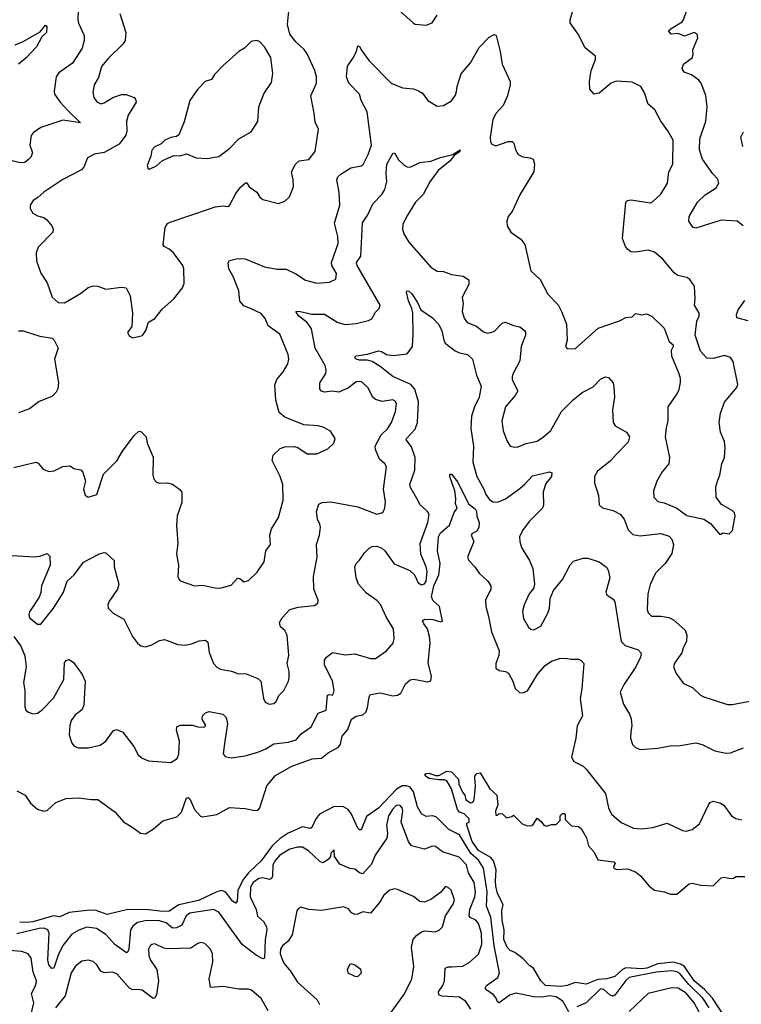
# Model space of a CAD drawing. Extents: x 2199565 to 2323334, y 894172 to 1018966.
# Tile 73 of 256: x 2274393 to 2278942, y 903096 to 909305. Entities that reach past the tile are written whole.
import ezdxf

# ---------------------------------------------------------------- set-up
doc = ezdxf.new("R2010")
doc.units = 0

msp = doc.modelspace()

# ---------------------------------------------------------------- linework, layer by layer
at = {"layer": '0CON10XD'}
for points in [[(2275024.2, 909345), (2275062.5, 909225), (2275057.5, 909175), (2275045.9, 909154.1), (2274950.1, 909059.9), (2274909.1, 909010.9), (2274888.6, 908941.4), (2274862.2, 908895), (2274853.2, 908846.8), (2274860.8, 908815), (2274878.3, 908788.3), (2274904.2, 908774.2), (2274925, 908780.8), (2274978.8, 908815), (2275035, 908834.5), (2275063.6, 908833.6), (2275113.9, 908813.9), (2275123.6, 908803.6), (2275126, 908785), (2275077.4, 908702.6), (2275066.7, 908663.3), (2275068.9, 908605), (2275062.2, 908577.8), (2275019.6, 908520.4), (2274925, 908467.5), (2274863.7, 908456.3), (2274820, 908435), (2274796, 908375), (2274781.3, 908358.7), (2274665, 908297.1), (2274545, 908218.6), (2274506.8, 908183.2), (2274476.7, 908165), (2274458.8, 908135), (2274458.8, 908115), (2274476.1, 908086.1), (2274505, 908068.8), (2274545, 908057.5), (2274563.4, 908043.4), (2274594.3, 908005), (2274602.9, 907985), (2274600.8, 907965), (2274509.7, 907870.3), (2274495.7, 907834.3), (2274499.5, 907785), (2274525, 907706.2), (2274565.8, 907645), (2274598, 907555), (2274635, 907522.5), (2274675, 907520.6), (2274775, 907577.8), (2274825, 907616.7), (2274855, 907627.8), (2274884.5, 907624.5), (2274935, 907605.7), (2275035, 907618.8), (2275063.6, 907613.6), (2275089.2, 907565), (2275103.8, 907455), (2275099.3, 907370.7), (2275073, 907333), (2275085, 907310), (2275105, 907300), (2275166.1, 907313.9), (2275187.5, 907345), (2275205, 907397.5), (2275245, 907420), (2275290.3, 907479.7), (2275365, 907546), (2275418, 907615), (2275428.9, 907641.1), (2275426.9, 907735), (2275420.8, 907755), (2275362, 907835), (2275335, 907858.8), (2275302.5, 907875), (2275296.7, 907885), (2275310, 907995), (2275325, 908020), (2275340.5, 908029.5), (2275588.3, 908111.7), (2275625, 908124.4), (2275675, 908131.4), (2275705, 908128), (2275715, 908134), (2275755, 908209.2), (2275785, 908250), (2275816.4, 908276.4), (2275825, 908276.7), (2275840.3, 908250.3), (2275887, 908217), (2275905.8, 908185.8), (2275925, 908171.2), (2276025, 908146.7), (2276065, 908162), (2276092.7, 908187.3), (2276118.3, 908251.7), (2276117.3, 908297.3), (2276106, 908345), (2276131.4, 908395), (2276155, 908415.7), (2276215, 908423.8), (2276255.6, 908474.4), (2276276.7, 908615), (2276255, 908660), (2276250, 908715), (2276227.1, 908825), (2276264.3, 908905), (2276263.1, 908945), (2276254.4, 908985), (2276205, 909089.4), (2276186.7, 909116.7), (2276133.8, 909165), (2276096.2, 909215), (2276082, 909275), (2276098.8, 909445)], [(2274761.1, 909365), (2274758.9, 909305), (2274762.6, 909282.6), (2274798, 909205), (2274798, 909175), (2274786.5, 909125), (2274725, 909031.9), (2274640.3, 908969.7), (2274623.3, 908945), (2274609.4, 908855), (2274612.9, 908835), (2274646.9, 908785), (2274695, 908735.6), (2274775.7, 908654.3), (2274665, 908671.3), (2274525, 908625.6), (2274477.6, 908592.4), (2274464.5, 908575), (2274456.5, 908515), (2274472.5, 908465), (2274462.1, 908437.9), (2274450, 908425), (2274425, 908405.7), (2274395, 908402.5), (2274337.1, 908417.1)], [(2274355, 906481.5), (2274495, 906514.3), (2274508.5, 906508.5), (2274540.9, 906470.9), (2274575.8, 906455.8), (2274610.3, 906459.7), (2274665, 906487.5), (2274711.7, 906491.7), (2274734.2, 906474.2), (2274777, 906467), (2274791.2, 906451.2), (2274806.7, 906395), (2274794.1, 906344.1), (2274805, 906307.5), (2274825, 906293.3), (2274879.3, 906310.7), (2274921.2, 906438.8), (2275005.6, 906524.4), (2275040, 906585), (2275115, 906682.5), (2275141.7, 906708.3), (2275155, 906710), (2275190, 906675), (2275195.8, 906635), (2275235, 906547.5), (2275231.4, 906435), (2275238.8, 906408.8), (2275255, 906388.8), (2275275, 906382), (2275325, 906384.2), (2275355, 906377.1), (2275402.7, 906342.7), (2275413.8, 906325), (2275415, 906260), (2275384.4, 906175.6), (2275381.4, 906115), (2275389.2, 906005), (2275382, 905935), (2275393.3, 905865), (2275390, 905795), (2275397.5, 905775), (2275405, 905767.5), (2275495, 905736.2), (2275545, 905740), (2275625, 905722), (2275655, 905721.2), (2275725, 905740), (2275765, 905783.3), (2275780.7, 905780.7), (2275805, 905761.2), (2275835, 905769.2), (2275889.3, 905820.7), (2275933, 905887), (2275944, 905955), (2275973.8, 905995), (2275970.6, 906055), (2275980.6, 906095), (2276024.4, 906165.6), (2276054.4, 906275), (2276052.2, 906375), (2276035.7, 906425), (2275984.2, 906525), (2275990.3, 906559.7), (2276035, 906601.2), (2276065, 906610.8), (2276125, 906614.2), (2276147, 906607), (2276205, 906568), (2276265, 906567.5), (2276335, 906598.8), (2276374.1, 906635.9), (2276381.2, 906665), (2276351.2, 906711.2), (2276305, 906735.8), (2276275, 906744.4), (2276185, 906750), (2276065, 906799.4), (2276028.4, 906828.4), (2276007.9, 906905), (2276000.2, 906999.8), (2276013, 907037), (2276053.1, 907085), (2276082.5, 907135), (2276089.4, 907165), (2276085.7, 907195), (2276031.7, 907321.7), (2275960, 907375), (2275941.2, 907421.2), (2275915, 907452), (2275851.3, 907481.3), (2275805, 907500), (2275781.3, 907531.3), (2275774.4, 907595), (2275738.5, 907685), (2275710.8, 907735), (2275707, 907773), (2275715, 907787.5), (2275765, 907800), (2275815, 907797.5), (2275935, 907747.1), (2276015, 907733.1), (2276072, 907732), (2276133.3, 907703.3), (2276195, 907662.9), (2276265, 907644), (2276345, 907649.2), (2276385, 907670), (2276390.8, 907705), (2276360.8, 907755), (2276358.1, 907775), (2276400, 907895), (2276398.1, 907938.1), (2276377.2, 908022.8), (2276410, 908135), (2276406.5, 908215), (2276391.1, 908295), (2276399.2, 908315), (2276417.8, 908332.2), (2276479.8, 908370.2), (2276545, 908383.5), (2276557.6, 908392.4), (2276590.4, 908455), (2276611.1, 908515), (2276583.8, 908725), (2276545.8, 908795), (2276535.4, 908835.4), (2276468.6, 908905), (2276453.1, 908945), (2276458.3, 909011.7), (2276495.9, 909064.1), (2276516.7, 909105), (2276525, 909140), (2276538, 909135), (2276546, 909115), (2276595.7, 909045), (2276733.8, 908905), (2276805.8, 908875.8), (2276875, 908868.8), (2276907, 908857), (2276931.2, 908841.2), (2276965, 908796.2), (2277025, 908760), (2277065, 908763.8), (2277115.8, 908794.2), (2277139.7, 908830.3), (2277147, 908853), (2277150, 908885), (2277175.8, 908964.2), (2277235, 909033.8), (2277289.5, 909130.5), (2277352.5, 909195), (2277385, 909212.5), (2277396.7, 909205), (2277422, 909105), (2277434, 909025), (2277484.2, 908915), (2277485.7, 908895), (2277469.1, 908825), (2277440, 908765), (2277396.9, 908715), (2277375.6, 908675), (2277358.9, 908565), (2277360.8, 908535), (2277369.7, 908519.7), (2277395, 908510), (2277473.2, 908536.8), (2277497.3, 908537.3), (2277507.7, 908527.7), (2277518, 908485), (2277535.7, 908455.7), (2277565, 908440.8), (2277610, 908435), (2277630, 908425), (2277637.5, 908395), (2277633.8, 908345), (2277548.9, 908205), (2277498, 908095), (2277473.3, 908065), (2277463.3, 908035), (2277466.2, 908005), (2277488.8, 907965), (2277551.3, 907921.3), (2277577.6, 907887.6), (2277615, 907722.5), (2277675, 907666.2), (2277722.9, 907575), (2277786.7, 907506.7), (2277808.6, 907465), (2277840.8, 907385), (2277843.3, 907285), (2277833.3, 907245), (2277845, 907232.5), (2277895, 907230), (2278039.7, 907360.3), (2278174.3, 907405.7), (2278215, 907428), (2278255, 907432.5), (2278275, 907452.5), (2278315, 907443.8), (2278345, 907450), (2278377.5, 907435), (2278455, 907360), (2278486.4, 907276.4), (2278512.5, 907255), (2278513.3, 907245), (2278500.7, 907219.3), (2278501.2, 907185), (2278547.5, 907075), (2278556.7, 907045), (2278557, 907017), (2278546.2, 906965), (2278536.2, 906945), (2278478.8, 906865), (2278480, 906775), (2278467.9, 906732.1), (2278463.1, 906675), (2278488.6, 906545), (2278485.8, 906505), (2278443.8, 906455), (2278408.8, 906395), (2278388.8, 906335), (2278390.8, 906295), (2278415, 906267.5), (2278455, 906258.9), (2278535, 906225.7), (2278599.1, 906179.1), (2278705.7, 906155.7), (2278748.3, 906128.3), (2278805, 906060), (2278815, 906060), (2278825, 906070), (2278865, 906063.8), (2278886.7, 906085), (2278903, 906177), (2278898.8, 906195), (2278885, 906210), (2278818.3, 906248.3), (2278783.8, 906295), (2278781.2, 906358.8), (2278795, 906402.5), (2278806.6, 906433.4), (2278818.9, 906505), (2278835.7, 906545), (2278841.1, 906605), (2278835.5, 906645), (2278810.5, 906705), (2278803.5, 906765), (2278811.5, 906825), (2278837.2, 906892.8), (2278914, 906985), (2278921.2, 907005), (2278890.5, 907150.5), (2278873.3, 907175), (2278837, 907187), (2278765, 907168), (2278725, 907171.2), (2278685.8, 907215.8), (2278651.2, 907315), (2278661.2, 907405), (2278676.2, 907435), (2278676.7, 907455), (2278646.7, 907505), (2278651.2, 907545), (2278646.7, 907625), (2278617.7, 907667.7), (2278598.8, 907678.8), (2278542.7, 907692.7), (2278518.3, 907708.3), (2278448, 907795), (2278395, 907838.6), (2278355, 907851.4), (2278275, 907840), (2278245, 907840.8), (2278225, 907858), (2278211.4, 907875), (2278192.2, 907925), (2278213.8, 908155), (2278224.3, 908165.7), (2278245, 908168.6), (2278368.7, 908151.3), (2278385, 908158), (2278435.8, 908205), (2278476, 908275), (2278485.6, 908345), (2278511.4, 908395), (2278511.9, 908545), (2278478.9, 908605), (2278434.2, 908665), (2278397.3, 908737.3), (2278355, 908772.5), (2278332.5, 908845), (2278308, 908885), (2278255, 908911.9), (2278152.8, 908917.2), (2278122, 908905), (2278045, 908842), (2278015, 908836.7), (2277986.2, 908866.2), (2277984.2, 908915), (2277996, 908986), (2278022.5, 909055), (2278022, 909075), (2277958.3, 909128.3), (2277912.7, 909215), (2277863.1, 909285), (2277862.5, 909305), (2277883.3, 909375)], [(2276795.8, 909355.8), (2276872.5, 909285), (2276885, 909276.7), (2276955, 909270), (2276993.9, 909286.1), (2277025, 909333.8)], [(2278952.9, 908005), (2278915.4, 908035.4), (2278815, 908042), (2278655, 907990), (2278636.1, 907996.1), (2278611.2, 908035), (2278612.9, 908065), (2278666.5, 908155), (2278715, 908201.1), (2278783.8, 908245), (2278800, 908275), (2278795, 908300), (2278763.6, 908333.6), (2278698.5, 908425), (2278679.3, 908485), (2278680.6, 908555), (2278719.5, 908665), (2278726.9, 908755), (2278718, 908828), (2278688.6, 908905), (2278675, 908924), (2278627.4, 908957.4), (2278581.2, 908975), (2278568.8, 908995), (2278577.5, 909025), (2278632.5, 909065), (2278638.8, 909085), (2278636.7, 909115), (2278668.3, 909191.7), (2278663.3, 909215), (2278645, 909223.8), (2278585, 909201.2), (2278545, 909218), (2278500, 909215), (2278483.8, 909235), (2278499.3, 909250.7), (2278568.3, 909291.7), (2278578.8, 909305), (2278598.8, 909365)], [(2274365, 909147.8), (2274415, 909168.5), (2274522, 909228), (2274555, 909271.2), (2274564.1, 909264.1), (2274562.2, 909225), (2274532.1, 909197.9), (2274499.2, 909135), (2274434.2, 909065.8), (2274384.7, 909025.3)], [(2275215, 908364), (2275255, 908384.3), (2275293, 908417), (2275365, 908448), (2275405, 908446), (2275445, 908458.8), (2275505, 908434), (2275575, 908430), (2275647.6, 908442.4), (2275715, 908492.5), (2275775, 908554.2), (2275851.7, 908598.3), (2275895, 908662.5), (2275900.8, 908755), (2275931.7, 908838.3), (2275979.7, 908910.3), (2275988.9, 908965), (2275976.6, 909066.6), (2275936, 909135), (2275905, 909168), (2275885, 909173.8), (2275851.2, 909168.8), (2275810, 909125), (2275774.4, 909105.6), (2275675, 909016.2), (2275620.9, 908959.1), (2275601.4, 908928.6), (2275562, 908915), (2275513.9, 908866.1), (2275464.7, 908795), (2275429.5, 908660.5), (2275395, 908580), (2275381.7, 908568.3), (2275345, 908563.3), (2275307.5, 908545), (2275285, 908523.3), (2275245, 908503.8), (2275225, 908483.3), (2275220, 908445), (2275196.7, 908385), (2275202.5, 908365), (2275215, 908364)], [(2278952, 908505), (2278938.8, 908565), (2278955, 908597.5)], [(2274645, 905657.5), (2274668.9, 905695), (2274692.5, 905765), (2274735.6, 905805), (2274795, 905884.3), (2274895, 905938), (2274925, 905946.2), (2274935, 905943.3), (2274988.8, 905895), (2274989.2, 905855), (2275018.1, 905745), (2275010, 905715), (2274954.4, 905635), (2274948.1, 905615), (2274951.4, 905595), (2274982.8, 905562.8), (2275049.2, 905525), (2275103.8, 905415), (2275135, 905373.3), (2275156.4, 905356.4), (2275185, 905350), (2275225, 905363.3), (2275275, 905391.2), (2275305, 905396), (2275390, 905365), (2275435, 905360.8), (2275475, 905368.6), (2275525, 905389.2), (2275565, 905392), (2275579.4, 905379.4), (2275587.1, 905315), (2275614.2, 905245), (2275635, 905222), (2275659.4, 905209.4), (2275727.9, 905197.9), (2275765, 905182.9), (2275821.2, 905181.2), (2275895, 905151.2), (2275913.9, 905133.9), (2275930, 905025), (2275941.2, 905001.2), (2275965, 904988.8), (2275995, 904994), (2276010, 905005), (2276025.4, 905044.6), (2276057.5, 905075), (2276088, 905135), (2276091.2, 905155), (2276092, 905195), (2276078, 905245), (2276088.6, 905295), (2276079.6, 905425), (2276065, 905454.3), (2276037.4, 905477.4), (2276030, 905505), (2276047.1, 905532.9), (2276095, 905585.8), (2276148.7, 905601.3), (2276248.7, 905611.3), (2276272, 905625), (2276274, 905645), (2276247.5, 905715), (2276245.7, 905795), (2276268.8, 905915), (2276264.4, 905995), (2276281.9, 906055), (2276288.1, 906105), (2276284.5, 906124.5), (2276270.5, 906155), (2276263.5, 906205), (2276279.2, 906250.8), (2276298.8, 906261.2), (2276355, 906264), (2276525, 906234.4), (2276645, 906188.1), (2276681.7, 906198.3), (2276695.6, 906224.4), (2276698.9, 906265), (2276686.2, 906345), (2276704.3, 906485), (2276694.5, 906504.5), (2276661.9, 906535), (2276636.2, 906595), (2276633.9, 906615), (2276671.9, 906688.1), (2276712.2, 906725), (2276736, 906765), (2276762.9, 906835), (2276769.2, 906885), (2276759.5, 906899.5), (2276745, 906907.1), (2276677.6, 906897.6), (2276635, 906909.4), (2276618.9, 906925), (2276587.8, 906985), (2276544.5, 907024.5), (2276515, 907021.9), (2276465.4, 906984.6), (2276405, 906957.1), (2276365, 906961.9), (2276315, 906955.6), (2276295, 906962.5), (2276284.5, 906974.5), (2276284.4, 907015), (2276322.9, 907075), (2276325.6, 907095), (2276319.4, 907125), (2276256.4, 907235), (2276232.7, 907355), (2276205, 907396.7), (2276153.5, 907435), (2276134.3, 907465), (2276153.3, 907466.7), (2276235, 907449.1), (2276315, 907449.4), (2276397.5, 907395), (2276445, 907382.5), (2276515, 907388.9), (2276592.4, 907407.6), (2276612, 907418), (2276635, 907460), (2276658.6, 907485), (2276665.6, 907505), (2276520.3, 907755), (2276516.2, 907775), (2276543.1, 907815), (2276554.4, 908025), (2276586.5, 908075), (2276620, 908145), (2276676.2, 908203.8), (2276693.8, 908235), (2276708.2, 908285), (2276702.5, 908335), (2276708.1, 908395), (2276745, 908461.4), (2276755.5, 908465.5), (2276781.7, 908421.7), (2276817.6, 908387.6), (2276835, 908377.5), (2276855, 908375.8), (2276915, 908404.4), (2276985, 908412.9), (2277045, 908436), (2277124.1, 908455.9), (2277170, 908485), (2277165, 908471.2), (2277131.2, 908448.8), (2277105.8, 908415), (2277030, 908355), (2276977.4, 908282.6), (2276936.1, 908203.9), (2276887.8, 908155), (2276837.9, 908072.1), (2276808.4, 908015), (2276806.2, 907985), (2276814.5, 907955), (2276845, 907902.9), (2276984, 907745), (2277025, 907720), (2277065, 907716.9), (2277115, 907698.5), (2277188.8, 907688.8), (2277223.3, 907665), (2277223.8, 907635), (2277182.2, 907555), (2277189.1, 907515), (2277182.9, 907465), (2277195, 907423.8), (2277214.2, 907395), (2277272.5, 907372.5), (2277317.4, 907337.4), (2277345, 907327.8), (2277385, 907338.6), (2277435, 907391.4), (2277455, 907397.5), (2277505, 907376), (2277545, 907368), (2277576, 907345), (2277582, 907335), (2277581.4, 907315), (2277554.7, 907245.3), (2277546.4, 907153.6), (2277503.5, 907075), (2277496.7, 907055), (2277498.1, 907035), (2277534.2, 906965), (2277517.1, 906935), (2277455, 906863.8), (2277433.1, 906775), (2277441.7, 906711.7), (2277465, 906647.5), (2277485, 906616.7), (2277515, 906610), (2277535, 906610.8), (2277585, 906632.5), (2277655, 906647.1), (2277695, 906674.3), (2277741.9, 906715), (2277809.1, 906835), (2277881.1, 906908.9), (2277938, 906955), (2278008.9, 906991.1), (2278055, 907037.5), (2278085, 907052.5), (2278105, 907050), (2278133.3, 907015), (2278138.8, 906988.8), (2278143.1, 906925), (2278130, 906845), (2278134.2, 906765), (2278146.7, 906745), (2278218.8, 906705), (2278238, 906675), (2278229.1, 906640.9), (2278154.3, 906565), (2278115, 906521.4), (2278035, 906457.5), (2278015.8, 906425), (2278015.7, 906385.7), (2278042, 906305), (2278046.1, 906246.1), (2278066.1, 906226.1), (2278135, 906210), (2278177.4, 906187.4), (2278202.9, 906155), (2278228, 906088), (2278259.3, 906059.3), (2278305, 906050.8), (2278435, 906064.3), (2278487.9, 906047.9), (2278505, 906030), (2278515.7, 905995), (2278505, 905940), (2278461.5, 905875), (2278400.5, 905815), (2278366.6, 905743.4), (2278351.9, 905685), (2278349.4, 905585), (2278355.8, 905565), (2278375, 905544.2), (2278435, 905544.4), (2278485, 905534.6), (2278515, 905520.5), (2278587.9, 905455), (2278599.2, 905425), (2278595.9, 905384.1), (2278575.5, 905345), (2278566.9, 905313.1), (2278521.7, 905248.3), (2278515.7, 905225), (2278532.4, 905182.4), (2278578.3, 905118.3), (2278635, 905094), (2278685, 905046), (2278705, 905036), (2278855, 904987.1), (2278885, 904986.9), (2278995, 905007.1)], [(2275685.4, 904755), (2275676, 904675), (2275688.8, 904658.8), (2275725, 904650), (2275815, 904664.2), (2275895, 904687.1), (2275945, 904707.8), (2275995, 904739.1), (2276085, 904748.5), (2276135, 904763.3), (2276168, 904802), (2276230, 904845), (2276275, 904932.9), (2276325, 904951.4), (2276333.6, 905046.4), (2276345, 905050.8), (2276365, 905046.7), (2276371.9, 905058.1), (2276375.5, 905075), (2276365, 905136.7), (2276313.5, 905235), (2276314.3, 905265.7), (2276326.2, 905285), (2276365, 905315.8), (2276445, 905300.4), (2276505, 905305.5), (2276605, 905277.1), (2276635, 905278), (2276705, 905326.2), (2276747, 905373), (2276753.8, 905403.8), (2276748.6, 905465), (2276704.4, 905535), (2276667.2, 905617.2), (2276643.7, 905643.7), (2276580, 905690), (2276529.4, 905745), (2276514.4, 905785), (2276506, 905855), (2276513.8, 905875), (2276535, 905896.2), (2276565.7, 905944.3), (2276595, 905973.3), (2276615, 905984), (2276645, 905985.8), (2276675, 905972.9), (2276695, 905955.8), (2276753.4, 905873.4), (2276852.6, 905832.6), (2276880.8, 905805), (2276905, 905754.2), (2276925, 905740.8), (2276945, 905747.5), (2276955.3, 905765), (2276962.1, 905825), (2276955.2, 905855.2), (2276921.3, 905935), (2276917.6, 906002.4), (2276965.3, 906135), (2276973.8, 906185), (2276964.1, 906204.1), (2276918.5, 906245), (2276896.1, 906285), (2276857.5, 906355), (2276852.7, 906375), (2276883.1, 906465), (2276886.1, 906545), (2276862, 906612), (2276828.2, 906655), (2276830.4, 906665), (2276886.6, 906723.4), (2276900.4, 906765), (2276907.6, 906895), (2276884.1, 906975), (2276858.2, 907005), (2276744.8, 907054.8), (2276665, 907118.2), (2276615, 907149.7), (2276585, 907159.3), (2276535, 907158.5), (2276514.3, 907164.3), (2276502.9, 907175), (2276514.1, 907185.9), (2276585, 907195.6), (2276655, 907218.1), (2276673.8, 907213.8), (2276705, 907194.5), (2276745, 907187.1), (2276835, 907198), (2276869.4, 907245), (2276872.9, 907325), (2276871.1, 907455), (2276865.5, 907485), (2276843.5, 907533.5), (2276832, 907588), (2276834, 907596), (2276845, 907594.2), (2276865.9, 907575.9), (2276901.1, 907521.1), (2276922, 907475), (2276995, 907426), (2277035, 907382.5), (2277055, 907344), (2277066, 907285), (2277075.8, 907265.8), (2277138.1, 907218.1), (2277165, 907204.5), (2277215, 907194.2), (2277248, 907165), (2277273, 907063), (2277302.5, 906995), (2277289.5, 906925), (2277259.6, 906865), (2277241.8, 906805), (2277237, 906727), (2277254, 906615), (2277250.3, 906515), (2277275.4, 906425), (2277319.5, 906345), (2277330.9, 906310.9), (2277352, 906282), (2277375, 906265.8), (2277405, 906263.1), (2277455, 906284.5), (2277536.9, 906343.1), (2277575.3, 906374.7), (2277625, 906429.5), (2277733.3, 906453.3), (2277748, 906448), (2277745.7, 906425), (2277710, 906380), (2277692.9, 906327.1), (2277694.4, 906245), (2277687.8, 906225), (2277605, 906141.4), (2277563.3, 906085), (2277544.4, 906044.4), (2277545.6, 906015), (2277557.2, 905977.2), (2277607.5, 905895), (2277627.5, 905845), (2277639.2, 905745), (2277631.2, 905718.8), (2277604, 905685), (2277574, 905615), (2277562.5, 905575), (2277569.5, 905529.5), (2277600, 905475), (2277615, 905461.2), (2277635, 905456.7), (2277678.8, 905481.2), (2277722, 905562), (2277732.5, 905595), (2277738, 905655), (2277758, 905705), (2277815, 905776), (2277863, 905867), (2277885, 905890.8), (2277945, 905909.2), (2277975, 905909.2), (2278045.9, 905885.9), (2278092.3, 905852.3), (2278103.8, 905835), (2278113.8, 905785), (2278088, 905695), (2278095, 905678.8), (2278135, 905651.4), (2278145.5, 905635), (2278185.6, 905385), (2278209.6, 905359.6), (2278292.4, 905332.4), (2278310.8, 905310.8), (2278306.7, 905285), (2278278.2, 905225), (2278203.6, 905115), (2278179.4, 905065), (2278199.1, 904989.1), (2278237.1, 904925), (2278246.8, 904896.8), (2278251.4, 904855), (2278245.9, 904814.1), (2278244.2, 904774.2), (2278256.7, 904735), (2278275, 904716.7), (2278304.1, 904704.1), (2278415, 904711.4), (2278505, 904728), (2278545, 904725.7), (2278655, 904744.3), (2278694.5, 904734.5), (2278775, 904694.4), (2278845, 904680.6), (2278875, 904681.1), (2278955, 904714.3)], [(2278985, 907405.6), (2278914.3, 907425), (2278912.7, 907445), (2278922.1, 907475), (2278965.5, 907535)], [(2274385, 907342.7), (2274415, 907343.8), (2274519.8, 907309.8), (2274597.2, 907297.2), (2274610.8, 907285), (2274634.2, 907235), (2274611.8, 907165), (2274636.2, 907015), (2274632.8, 906977.2), (2274623, 906957), (2274595, 906928.5), (2274515, 906897.3), (2274455, 906852.2), (2274385, 906825.5)], [(2274375, 904443.3), (2274426.2, 904415), (2274461.2, 904365), (2274505, 904327.5), (2274545, 904314.3), (2274565, 904318.8), (2274620.8, 904369.2), (2274685.9, 904394.1), (2274765, 904399.3), (2274845, 904387.1), (2274885, 904387.5), (2274995, 904308.9), (2275046.9, 904246.9), (2275105, 904210.8), (2275155, 904175.6), (2275185, 904172.1), (2275235, 904200.9), (2275295, 904253.1), (2275382.5, 904277.5), (2275412.4, 904307.6), (2275445, 904398.8), (2275455, 904400), (2275465, 904392.5), (2275495.4, 904325.4), (2275532.8, 904282.8), (2275545, 904277.5), (2275635, 904293.1), (2275715, 904336.7), (2275815, 904331.5), (2275875, 904318.6), (2275895, 904321.4), (2275906.7, 904335), (2275950.4, 904475), (2276005, 904539.6), (2276103.4, 904596.6), (2276236.8, 904643.2), (2276295, 904649.1), (2276338.3, 904681.7), (2276402.7, 904717.3), (2276415, 904736.2), (2276425, 904786.2), (2276460.6, 904829.4), (2276484.3, 904895), (2276515, 904914), (2276555, 904921.4), (2276575, 904939.2), (2276585.4, 904965), (2276595.5, 905034.5), (2276605, 905049.2), (2276665, 905059.4), (2276745, 905041.4), (2276774.1, 905045.9), (2276795, 905058.8), (2276825, 905116.7), (2276855, 905142.5), (2276875, 905147.1), (2276965, 905129.2), (2276984.1, 905135.9), (2276988.6, 905165), (2276967.4, 905247.4), (2276980, 905375), (2276977.3, 905415), (2276964.4, 905465), (2276940, 905495), (2276932.5, 905515), (2276945, 905524.2), (2276997.6, 905522.4), (2277045, 905509.2), (2277057.8, 905512.2), (2277038.5, 905605), (2276999.7, 905639.7), (2276988.2, 905665), (2277002.8, 905735), (2277034.8, 905804.8), (2277042.7, 905875), (2277026.2, 905955), (2277032.5, 906045), (2277045, 906069.5), (2277102.6, 906117.4), (2277131.3, 906198.7), (2277150, 906225), (2277140, 906255), (2277143.3, 906286.7), (2277136.9, 906335), (2277104.3, 906425), (2277105, 906438.8), (2277115, 906439.2), (2277155, 906389.2), (2277221.3, 906251.3), (2277265, 906220.6), (2277273.3, 906205), (2277274.2, 906175), (2277288.5, 906135), (2277286.8, 906103.2), (2277275, 906079.2), (2277246.2, 906065), (2277240, 906055), (2277256.2, 906015), (2277216.9, 905915), (2277225, 905894), (2277262.5, 905855), (2277289.2, 905815), (2277343.3, 905765), (2277363.8, 905735), (2277362.5, 905715), (2277330, 905645), (2277331.5, 905605), (2277348.6, 905541.4), (2277366.4, 905445), (2277415.6, 905325), (2277413.7, 905296.3), (2277393.5, 905245), (2277395, 905216.7), (2277415, 905200.8), (2277455, 905194), (2277475, 905183.8), (2277500.8, 905135), (2277517.3, 905087.3), (2277543.2, 905063.2), (2277565, 905060), (2277595, 905072.5), (2277659.1, 905180.9), (2277705, 905232.5), (2277745, 905260), (2277795, 905276.2), (2277835, 905280), (2277867, 905273), (2277915, 905273.3), (2277932.5, 905265), (2277950, 905245), (2277937.1, 905085), (2277925.6, 905025), (2277940.6, 904915), (2277908.3, 904851.7), (2277899.5, 904775), (2277871.4, 904655), (2277886.6, 904626.6), (2277945, 904597.8), (2277965, 904580), (2278086.7, 904425), (2278105.5, 904335.5), (2278122.9, 904295), (2278185, 904242.9), (2278262.3, 904207.7), (2278315, 904202.2), (2278385, 904211.5), (2278475, 904238.1), (2278571.7, 904191.7), (2278595, 904188.9), (2278632.2, 904197.8), (2278678.2, 904235), (2278735.8, 904355), (2278745, 904368), (2278765, 904377.1), (2278806.4, 904366.4), (2278831.3, 904351.3), (2278879.4, 904285), (2278907.2, 904267.2), (2278945, 904259.6)], [(2274345.5, 905925.5), (2274485, 905918), (2274518.5, 905921.5), (2274565, 905938.8), (2274581.7, 905921.7), (2274584.2, 905865), (2274530.6, 905735), (2274526.6, 905693.4), (2274516.3, 905663.7), (2274455, 905571.2), (2274450.5, 905555), (2274455, 905534), (2274505, 905494), (2274525, 905493.3), (2274605, 905594.4), (2274645, 905657.5)], [(2274355, 905416.2), (2274399.3, 905355), (2274424.1, 905294.1), (2274433.8, 905225), (2274416.1, 905125), (2274425.5, 905075), (2274424.3, 904974.3), (2274432.1, 904952.1), (2274447.9, 904937.9), (2274475, 904927.1), (2274505, 904932.2), (2274535, 904953.1), (2274605, 905025.8), (2274671.9, 905145), (2274675, 905252.5), (2274685.8, 905264.2), (2274705, 905270), (2274732.6, 905252.6), (2274786, 905176), (2274804.5, 905135), (2274796.9, 904985), (2274785.5, 904955), (2274768.7, 904941.3), (2274745, 904924.4), (2274717.9, 904885), (2274708, 904855), (2274705.4, 904795), (2274722, 904742), (2274736.2, 904725), (2274762.9, 904712.9), (2274827.3, 904712.7), (2274899.8, 904730.2), (2274935, 904756), (2274985, 904823.3), (2275005, 904830), (2275042, 904812), (2275111.7, 904721.7), (2275139.7, 904669.7), (2275165, 904647.5), (2275205, 904631.4), (2275345, 904620.8), (2275384.4, 904645.6), (2275396.9, 904675), (2275401.1, 904755), (2275382, 904825), (2275383.9, 904846.1), (2275405, 904856.2), (2275483.9, 904856.1), (2275515, 904846.2), (2275555, 904843.3), (2275566.2, 904855), (2275543.4, 904893.4), (2275544.2, 904915), (2275563.8, 904935), (2275586.8, 904943.2), (2275672.5, 904925), (2275694.2, 904904.2), (2275702.2, 904865), (2275685.4, 904755)], [(2278845, 903006.8), (2278760.8, 903135), (2278709.5, 903189.5), (2278644.5, 903245), (2278584.7, 903334.7), (2278559.3, 903349.3), (2278515, 903361.7), (2278415, 903351.8), (2278346.4, 903325), (2278315, 903319.5), (2278215, 903326.4), (2278193.3, 903316.7), (2278145, 903272.2), (2278095, 903256.1), (2278038, 903252), (2277965, 903222.7), (2277895, 903233.3), (2277845, 903214.7), (2277805, 903208), (2277707.5, 903215), (2277677.5, 903245), (2277632.5, 903325), (2277608.3, 903338.3), (2277564.1, 903384.1), (2277513.6, 903423.6), (2277485, 903436.2), (2277465, 903456.2), (2277444.7, 903505), (2277447.5, 903565), (2277433.5, 903626.5), (2277431.7, 903688.3), (2277440, 903725), (2277405.6, 903795), (2277395, 903841.2), (2277391.6, 903875), (2277397.3, 903945), (2277380.1, 904000.1), (2277362.1, 904022.1), (2277285, 904066.9), (2277245, 904121.9), (2277212, 904225), (2277212.5, 904237.5), (2277226.7, 904245), (2277226.2, 904265), (2277195, 904297.5), (2277165, 904307.5), (2277153.3, 904325), (2277115.6, 904455), (2277085.6, 904505), (2277071.7, 904511.7), (2277035, 904510.9), (2276975, 904521.2), (2276951.9, 904535), (2276946.2, 904545), (2276955, 904552), (2276975, 904552.9), (2277015, 904540), (2277035, 904540), (2277085, 904566), (2277115, 904562), (2277160, 904515), (2277162, 904485), (2277184.3, 904435), (2277200, 904415), (2277206.2, 904385), (2277235, 904366.7), (2277249.3, 904370.7), (2277257.5, 904385), (2277266.2, 904475), (2277263, 904523), (2277262.5, 904535), (2277275, 904552.5), (2277296.1, 904556.1), (2277357.5, 904455), (2277400, 904415), (2277406.7, 904355), (2277393.3, 904315), (2277395, 904290), (2277405, 904290), (2277415, 904300), (2277437, 904297), (2277462.5, 904272.5), (2277495, 904280), (2277505, 904290), (2277560, 904235), (2277595, 904222.5), (2277626.4, 904223.6), (2277655, 904270), (2277680, 904250), (2277697.5, 904225), (2277715, 904220), (2277745, 904230), (2277775, 904230), (2277800, 904255), (2277800, 904285), (2277815, 904300), (2277825, 904300), (2277831.7, 904291.7), (2277831.7, 904261.7), (2277871.7, 904221.7), (2277915, 904217.5), (2277932.5, 904205), (2277965.5, 904145.5), (2277978, 904095), (2278015, 904056.7), (2278037.5, 904007.5), (2278137.5, 903995), (2278147.5, 903985), (2278136.7, 903965), (2278138.8, 903955), (2278155, 903946.2), (2278225, 903951.2), (2278275, 903930.8), (2278307, 903907), (2278360.5, 903840.5), (2278395, 903816.2), (2278456.1, 903806.1), (2278495, 903791.2), (2278535, 903790), (2278613, 903857), (2278635, 903860), (2278687, 903847), (2278765, 903842.5), (2278815, 903893.3), (2278835, 903897.5), (2278853, 903893), (2278875, 903890), (2278895, 903892.5), (2278908.3, 903901.7), (2278965, 903902)], [(2277855, 903049.5), (2277816.4, 903116.4), (2277774, 903144), (2277735, 903149.9), (2277685, 903141.8), (2277632.4, 903142.4), (2277523.1, 903166.9), (2277484.1, 903155.9), (2277415, 903106.2), (2277405, 903112.5), (2277397.1, 903135), (2277380.6, 903155), (2277337.5, 903185), (2277328.1, 903198.1), (2277335.7, 903215), (2277406.5, 903265), (2277418.7, 903295), (2277384.3, 903464.3), (2277362.3, 903645), (2277334.8, 903715), (2277338.9, 903805), (2277317.7, 903955), (2277285.4, 904005), (2277237.3, 904047.3), (2277165, 904164.7), (2277099.1, 904199.1), (2277017.8, 904277.8), (2276995, 904283.9), (2276955, 904280), (2276925, 904296.9), (2276901, 904341), (2276875, 904435.6), (2276855.2, 904465.2), (2276833.7, 904473.7), (2276805, 904473.4), (2276767.8, 904452.2), (2276655, 904333), (2276578.8, 904281.2), (2276545, 904195.6), (2276535, 904195.6), (2276525, 904206.7), (2276484.8, 904294.8), (2276463.8, 904325), (2276435, 904342.5), (2276375.4, 904344.6), (2276282.2, 904295), (2276258.8, 904265), (2276235, 904210.5), (2276224.5, 904205.5), (2276175, 904214.6), (2276085, 904175.2), (2276035, 904142.3), (2275983.5, 904096.5), (2275915, 904000), (2275835.4, 903924.6), (2275804.4, 903885), (2275767.3, 903815), (2275763.6, 903746.4), (2275755.6, 903734.4), (2275735, 903746.9), (2275693.2, 903803.2), (2275664, 903814), (2275635, 903806.5), (2275519.5, 903750.5), (2275396.8, 903723.2), (2275335, 903683.7), (2275295, 903680.7), (2275205, 903692.6), (2275075, 903693.6), (2274945, 903662.1), (2274875, 903687.2), (2274835, 903690.4), (2274705, 903676.1), (2274645, 903647.5), (2274605, 903654.5), (2274475, 903616.6), (2274435, 903612), (2274392.5, 903615)], [(2277115, 903332.3), (2277184.1, 903335.9), (2277225, 903357.3), (2277285, 903412.9), (2277306.6, 903475), (2277303.9, 903543.9), (2277285.2, 903605.2), (2277267.8, 903627.8), (2277233.4, 903643.4), (2277226.2, 903655), (2277231.1, 903695), (2277262.4, 903775), (2277267.1, 903805), (2277257.1, 903865), (2277221.2, 903925), (2277209.1, 903975), (2277164.2, 904024.2), (2277058.7, 904058.7), (2277015, 904092.2), (2276995, 904093.5), (2276945, 904075.5), (2276862.5, 904095), (2276843.8, 904123.8), (2276797.1, 904245), (2276807.5, 904315), (2276803.1, 904335), (2276790.5, 904350.5), (2276775, 904353.1), (2276765, 904347.8), (2276743.5, 904325), (2276718.1, 904285), (2276704.5, 904224.5), (2276711.9, 904175), (2276706.3, 904143.7), (2276633.1, 904036.9), (2276609.9, 903980.1), (2276555, 903920), (2276535, 903925.6), (2276505, 903949.5), (2276475, 903953.1), (2276410.9, 903980.9), (2276378.3, 904028.3), (2276375, 904070), (2276355, 904050), (2276351.7, 904028.3), (2276339.3, 904010.7), (2276305, 903988), (2276285, 903995.8), (2276213.8, 904065), (2276175, 904087.5), (2276145, 904087.6), (2276095, 904074.7), (2276033, 904037), (2276005, 904006), (2275988.4, 903975), (2275986.2, 903905), (2275980.5, 903889.5), (2275966.5, 903883.5), (2275925, 903893.5), (2275900.1, 903889.9), (2275864.2, 903865), (2275848.3, 903835), (2275846, 903775), (2275882.7, 903695), (2275892.4, 903652.4), (2275929.4, 903619.4), (2275948.8, 903585), (2275951.2, 903565), (2275940.6, 903505), (2275935, 903386.7), (2275925, 903382.5), (2275885, 903403.1), (2275795, 903473.3), (2275647.7, 903677.7), (2275615, 903694.7), (2275465, 903671.8), (2275442.9, 903655), (2275414.8, 903595.2), (2275382, 903578), (2275355, 903576.9), (2275315, 903610.6), (2275275, 903622.3), (2275195, 903625.2), (2275135, 903611.6), (2275105, 903588.9), (2275090.2, 903565), (2275080.4, 903445), (2275075, 903426.2), (2275065, 903420.8), (2274992.6, 903472.6), (2274935, 903537.1), (2274877.5, 903575), (2274815, 903583.1), (2274765.3, 903564.7), (2274721.4, 903538.6), (2274665, 903466.9), (2274634.2, 903405.8), (2274609.1, 903330.9), (2274605, 903324), (2274595, 903323.1), (2274575.3, 903345.3), (2274569.1, 903375), (2274578.6, 903545), (2274569.3, 903565), (2274547.1, 903577.1), (2274515, 903575.2), (2274375, 903541.5)], [(2276725.8, 903035), (2276813.7, 903156.3), (2276864.4, 903255), (2276876.9, 903335), (2276863.1, 903455), (2276873.6, 903505), (2276895, 903531.1), (2276925, 903553.5), (2276945, 903558.9), (2277015, 903554.2), (2277036.6, 903563.4), (2277058.6, 903585), (2277078.1, 903655), (2277125, 903728.8), (2277133.1, 903755), (2277112, 903815), (2277095, 903833.3), (2277083, 903837), (2277075, 903837.5), (2277045, 903801.2), (2276985, 903758), (2276945, 903740.8), (2276915, 903744.3), (2276875.5, 903775.5), (2276775, 903820), (2276755, 903824), (2276726.1, 903816.1), (2276687.5, 903785), (2276661.7, 903738.3), (2276605, 903670), (2276555, 903680), (2276525, 903665.6), (2276505, 903663.1), (2276485, 903672.9), (2276465, 903697.5), (2276435, 903711.9), (2276295, 903687.5), (2276215, 903693.1), (2276165, 903708), (2276150.3, 903699.7), (2276140.8, 903685), (2276110.9, 903535), (2276084.7, 903495.3), (2276049.5, 903465), (2276036.9, 903445), (2276035, 903417.5), (2276044.4, 903384.4), (2276058.2, 903355), (2276099.6, 903305), (2276145, 903235.6), (2276267.1, 903125), (2276283.1, 903095)], [(2274462.2, 903025), (2274481.1, 903105), (2274466.4, 903165), (2274495, 903216), (2274498.5, 903245), (2274478.1, 903298.1), (2274465, 903386.7), (2274445.4, 903415.4), (2274405, 903429.6), (2274326.4, 903436.4)], [(2275958.1, 903055), (2275915, 903132.9), (2275855, 903185.6), (2275835, 903191.9), (2275775, 903191.1), (2275675, 903209.1), (2275595, 903201.2), (2275586.5, 903256.5), (2275610.6, 903365), (2275607.5, 903415), (2275595.7, 903445), (2275559.8, 903479.8), (2275535, 903486.9), (2275515, 903480.6), (2275470.7, 903450.7), (2275325, 903446.7), (2275300.9, 903450.9), (2275245, 903476.7), (2275225.6, 903474.4), (2275215, 903466), (2275205.6, 903445), (2275206.8, 903403.2), (2275217.1, 903375), (2275256.9, 903315), (2275267.6, 903245), (2275254.5, 903155.5), (2275245, 903136.2), (2275235, 903132), (2275165, 903184.5), (2275135, 903190.5), (2275105, 903188.1), (2275085, 903197.8), (2275005, 903288.2), (2274975, 903298.2), (2274924.5, 903294.5), (2274904.2, 903305), (2274878.6, 903345), (2274855, 903365.6), (2274825, 903374.3), (2274785, 903369.2), (2274745, 903337.5), (2274717.5, 903295), (2274679.6, 903150.4), (2274617.9, 903075)], [(2276525, 903271.2), (2276547.5, 903295), (2276542.5, 903315), (2276505, 903343.3), (2276485, 903352.5), (2276475, 903347.5), (2276458, 903315), (2276462, 903295), (2276505, 903274), (2276525, 903271.2)], [(2277236, 903066), (2277204.4, 903115), (2277165, 903140.9), (2277055, 903148), (2277034.5, 903155), (2277034, 903175), (2277061.2, 903215), (2277071.2, 903245), (2277075, 903323.8), (2277095, 903333.6), (2277115, 903332.3)], [(2278738.7, 903075), (2278699.4, 903135), (2278611.7, 903221.7), (2278555, 903289.5), (2278535, 903301.7), (2278505, 903307.8), (2278405, 903297.9), (2278235.7, 903265), (2278215, 903247.1), (2278145, 903153.3), (2278135, 903147.9), (2278115, 903154.7), (2278075, 903189.5), (2278055, 903194.6), (2277965, 903106), (2277905, 903081.2)], [(2278705, 902991.4), (2278645.8, 903105), (2278595, 903166.4), (2278545, 903197.1), (2278505, 903199.6), (2278354.6, 903165.4), (2278235, 903051.4)]]:
    msp.add_lwpolyline(points, dxfattribs=at)

doc.saveas('drawing.dxf')
